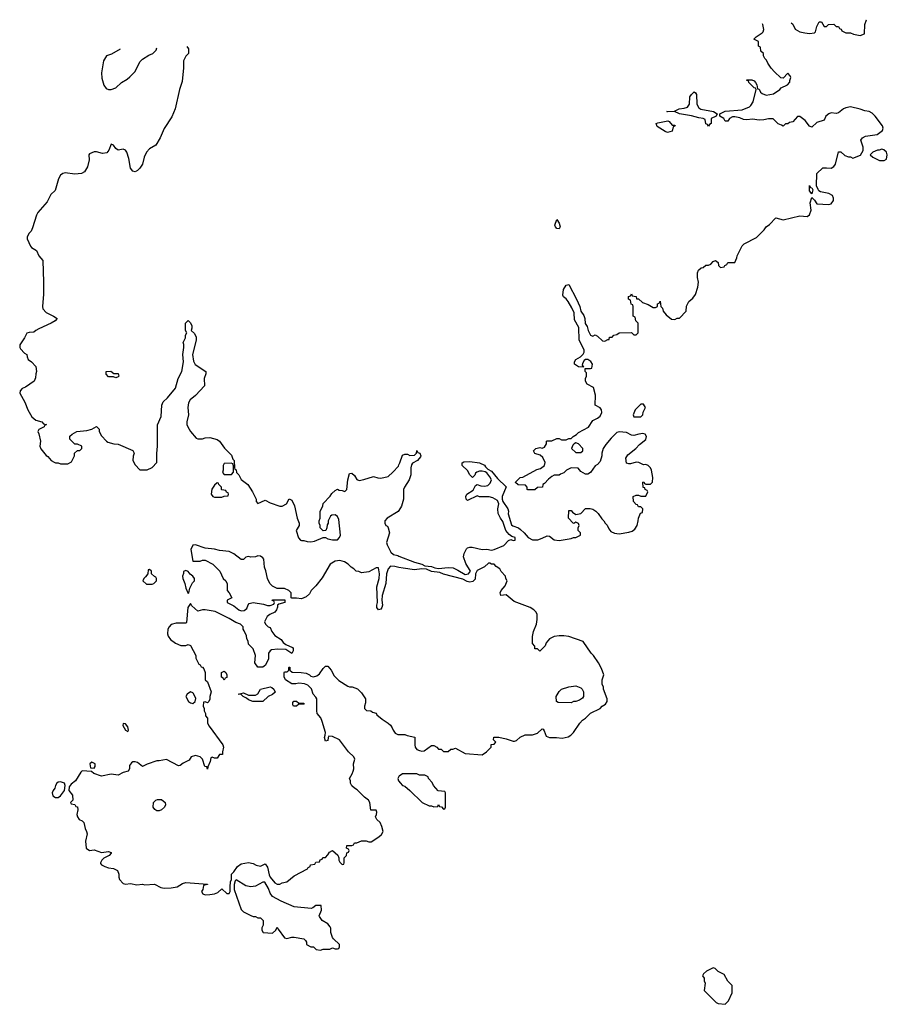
# Model space of a CAD drawing. Header units: inches. Extents: x 1980008 to 2252673, y 74414 to 260562.
# Tile 186 of 228: x 2166851 to 2174055, y 220894 to 229071. Entities that reach past the tile are written whole.
import ezdxf

# ---------------------------------------------------------------- set-up
doc = ezdxf.new("R2010")
doc.units = ezdxf.units.IN
doc.header["$MEASUREMENT"] = 0
doc.layers.add('C1262', color=7, linetype='Continuous')
doc.layers.add('C1272', color=7, linetype='Continuous')

msp = doc.modelspace()

# ---------------------------------------------------------------- linework, layer by layer
at = {"layer": 'C1262', "color": 5, "elevation": 60}
for points in [[(2168239.5, 228847.9), (2168252, 228830), (2168254, 228790), (2168230, 228768), (2168211.3, 228730), (2168210.9, 228670.9), (2168201, 228559), (2168178, 228490), (2168142.8, 228330), (2168114.9, 228265.1), (2168050, 228168), (2168018, 228090), (2167982, 228030), (2167930, 227998), (2167904.7, 227970), (2167886, 227930), (2167870.8, 227870), (2167850, 227839), (2167830, 227819), (2167810, 227808.7), (2167790, 227814), (2167770, 227838), (2167758.9, 227918.9), (2167741.2, 227970), (2167730, 227988.7), (2167710, 227995.3), (2167670, 227988), (2167650, 228002), (2167630, 228028.7), (2167610, 228038), (2167592.8, 227987.2), (2167574.4, 227965.6), (2167538.6, 227958.6), (2167490, 227973.2), (2167470, 227974), (2167430, 227958), (2167424.7, 227950), (2167427.1, 227907.1), (2167414, 227850), (2167390, 227806.6), (2167365.3, 227794.7), (2167310, 227788), (2167230, 227798.4), (2167210, 227794.5), (2167190, 227781.2), (2167174.9, 227750), (2167146.4, 227653.6), (2167110, 227618), (2167080.7, 227559.3), (2167002.8, 227470), (2166990, 227448), (2166958.8, 227341.2), (2166946, 227314), (2166930, 227298), (2166912.7, 227267.3), (2166912, 227250), (2166941, 227190), (2166950, 227178), (2166990, 227154), (2167010, 227111.3), (2167044, 227070), (2167048.4, 226890), (2167048.1, 226791.9), (2167041, 226690), (2167044.7, 226670), (2167070, 226638), (2167132, 226610), (2167162, 226590), (2167144.7, 226570), (2167111.3, 226550), (2167010, 226504), (2166984.7, 226490), (2166970, 226475.3), (2166930, 226474), (2166910, 226468), (2166890.9, 226429.1), (2166851.3, 226370), (2166851.3, 226350), (2166856.9, 226336.9), (2166890, 226302), (2166911, 226291), (2166912, 226270), (2166922, 226250), (2166950.7, 226230.7), (2166984.7, 226190), (2166991.3, 226150), (2166984.7, 226130), (2166983.6, 226096.4), (2166972, 226070), (2166899.8, 226020.2), (2166871.6, 226008.4), (2166854, 225990), (2166852, 225970), (2166895.3, 225895.3), (2166918, 225830), (2166951.6, 225771.6), (2166986.4, 225746.4), (2167034, 225730), (2167050, 225714), (2167074, 225710), (2167058, 225702), (2167054, 225690), (2167011.6, 225668.4), (2167002, 225650), (2167011, 225631), (2167022.8, 225570), (2167018, 225530), (2167026.4, 225506.4), (2167070, 225452), (2167083.6, 225443.6), (2167111.3, 225411.3), (2167136.9, 225396.9), (2167150, 225391.3), (2167171.2, 225391.1), (2167190, 225382), (2167250, 225382), (2167280.4, 225399.6), (2167288, 225410), (2167306, 225450), (2167306, 225470), (2167330, 225494), (2167350, 225494), (2167366, 225510), (2167366, 225530), (2167330, 225546), (2167310, 225546), (2167267.3, 225587.3), (2167267.3, 225612.7), (2167286, 225630), (2167326, 225650), (2167410, 225658.8), (2167449.2, 225670.8), (2167490, 225694), (2167511.6, 225671.6), (2167512, 225650), (2167530, 225614), (2167571.6, 225571.6), (2167583.6, 225563.6), (2167634, 225550), (2167670, 225546), (2167790, 225492), (2167802, 225470), (2167792.7, 225447.3), (2167792, 225410), (2167810, 225374), (2167850, 225334), (2167910, 225334), (2167950, 225352), (2167990, 225394), (2167989.1, 225469.1), (2167996.2, 225530), (2167994.6, 225705.4), (2168025.6, 225774.4), (2168032.3, 225870), (2168043.6, 225896.4), (2168079.3, 225930), (2168146, 226010), (2168166, 226090), (2168197.2, 226150), (2168212.7, 226230), (2168206, 226290), (2168214, 226350), (2168214, 226374), (2168208.7, 226391.3), (2168228, 226430), (2168228, 226450), (2168238, 226470), (2168228.7, 226490), (2168228.7, 226550), (2168250, 226572), (2168270, 226554), (2168282, 226530), (2168282, 226510), (2168274, 226490), (2168303.6, 226463.6), (2168315.3, 226435.3), (2168316, 226410), (2168286.8, 226290), (2168294, 226234), (2168307.7, 226207.7), (2168398, 226150), (2168396, 226130), (2168382, 226090), (2168386, 226030), (2168310.7, 225950), (2168266, 225914), (2168254, 225890), (2168248.4, 225851.6), (2168252.4, 225790), (2168240.5, 225730), (2168240.5, 225710), (2168248, 225690), (2168270, 225651), (2168316, 225596), (2168330.9, 225590.9), (2168369.1, 225590.9), (2168390, 225598.8), (2168430, 225601), (2168490, 225584.7), (2168511.3, 225570), (2168551.6, 225511.6), (2168610, 225454), (2168622, 225422), (2168631.3, 225410), (2168634, 225350), (2168638, 225338), (2168650, 225334), (2168652, 225310), (2168670, 225292), (2168690, 225251.3), (2168744.7, 225210), (2168784.7, 225150), (2168804.7, 225110), (2168814, 225090), (2168814, 225070), (2168830, 225054), (2168890, 225082), (2168930, 225058), (2169010, 225031.3), (2169030, 225031.3), (2169068, 225050), (2169090, 225092), (2169110, 225082), (2169133.2, 225033.2), (2169156, 224930), (2169171.2, 224888.9), (2169171.3, 224870), (2169146, 224830), (2169167.1, 224767.1), (2169182, 224750), (2169190, 224744.7), (2169210, 224744.7), (2169236.9, 224736.9), (2169270, 224736), (2169298.6, 224741.4), (2169370, 224772), (2169390, 224772), (2169410, 224761), (2169450, 224751), (2169490, 224752), (2169508, 224770), (2169515.3, 224790), (2169500.4, 224920.4), (2169490, 224946), (2169470, 224958), (2169443.6, 224956.4), (2169432, 224948), (2169412, 224910), (2169412, 224890), (2169403.6, 224876.4), (2169402, 224850), (2169392, 224830), (2169370, 224826), (2169346, 224850), (2169346, 224870), (2169338, 224890), (2169338, 224910), (2169346, 224930), (2169347.3, 224987.3), (2169367.3, 225032.7), (2169370, 225054), (2169430, 225114), (2169443.1, 225136.9), (2169470, 225162), (2169490, 225172), (2169503.6, 225163.6), (2169530, 225162), (2169550, 225152), (2169568, 225170), (2169577, 225250), (2169590, 225302), (2169610, 225304.7), (2169630, 225284.7), (2169650, 225251.3), (2169670, 225244.7), (2169710, 225251.3), (2169790, 225276), (2169825.4, 225265.4), (2169850, 225264.7), (2169910, 225278), (2169950, 225312), (2169995.5, 225364.5), (2170000, 225372.9)], [(2167684.7, 228825.9), (2167614.4, 228785.6), (2167572, 228770), (2167546, 228730), (2167530.7, 228629.3), (2167534, 228586), (2167550, 228526.8), (2167570, 228501), (2167590, 228491), (2167610, 228491.3), (2167650, 228504.7), (2167698, 228550), (2167743.1, 228576.9), (2167764.7, 228595.3), (2167810, 228642), (2167850, 228722), (2167870, 228742), (2167924.7, 228775.3), (2167958, 228790), (2167983.1, 228816.9), (2167990.9, 228838)], [(2170000, 224996.3), (2169993.4, 224986.6), (2169902, 224930), (2169882, 224910), (2169882, 224890), (2169891.6, 224871.6), (2169904.7, 224864.7), (2169912, 224850), (2169921, 224810), (2169898, 224730), (2169902, 224710), (2169932, 224650), (2169954, 224630), (2169990, 224620.7), (2170000, 224616.7)], [(2170000, 224522.5), (2169966, 224530), (2169930, 224532.3), (2169911, 224510), (2169897.3, 224470), (2169892.3, 224387.7), (2169861, 224290), (2169858.8, 224250), (2169862.8, 224210), (2169858.8, 224190), (2169850, 224175.3), (2169830, 224168.7), (2169817.2, 224190), (2169816, 224210), (2169820.9, 224230), (2169818, 224362), (2169836, 224430), (2169839, 224470), (2169830, 224518), (2169810, 224518), (2169750, 224486), (2169690, 224478), (2169667.3, 224487.3), (2169646, 224490), (2169626, 224510), (2169603.1, 224523.1), (2169578, 224550), (2169548, 224570), (2169510, 224579), (2169470, 224573.2), (2169430, 224548), (2169363.5, 224436.5), (2169310.6, 224369.4), (2169272, 224330), (2169256.9, 224303.1), (2169230, 224278), (2169190, 224262), (2169150, 224268), (2169110, 224266), (2169106, 224270), (2169106, 224310), (2169086, 224330), (2169050, 224346), (2168990, 224346), (2168950, 224366), (2168928.8, 224388.9), (2168908.8, 224428.9), (2168894.6, 224494.6), (2168883.1, 224523.1), (2168879, 224590), (2168870, 224602), (2168850, 224615.3), (2168830, 224617.2), (2168808.8, 224608.9), (2168770, 224608.7), (2168750, 224614), (2168730, 224608.7), (2168710, 224588.7), (2168690, 224588), (2168630, 224634), (2168590, 224654), (2168510, 224664), (2168470, 224674), (2168390, 224682), (2168310, 224708.7), (2168290, 224708), (2168271.3, 224670), (2168290, 224574), (2168350, 224574), (2168370, 224582), (2168390, 224582), (2168454, 224550), (2168490, 224514), (2168512, 224490), (2168542, 224430), (2168562, 224410), (2168572.7, 224387.3), (2168574, 224330), (2168591.6, 224311.6), (2168614, 224270), (2168574, 224250), (2168574, 224230), (2168630, 224202), (2168672, 224170), (2168690, 224162.8), (2168716.5, 224163.5), (2168738, 224182), (2168748.4, 224211.6), (2168758, 224222), (2168789.1, 224230.9), (2168876.9, 224216.9), (2168910, 224204.7), (2168930, 224204.7), (2168962, 224218), (2168966, 224230), (2168962, 224242), (2168947.3, 224247.3), (2168950, 224254), (2169052.7, 224252.7), (2169054, 224230), (2169002, 224218), (2168992, 224208), (2168992, 224192), (2168984.7, 224170), (2168971, 224150), (2168927.7, 224132.3), (2168905.2, 224114.8), (2168884.7, 224070), (2168891.6, 224051.6), (2168914, 224030), (2168930, 224022), (2168946, 223990), (2168970, 223958), (2169023.6, 223923.6), (2169039.6, 223899.6), (2169062, 223882), (2169116.9, 223856.9), (2169122, 223850), (2169122, 223830), (2169112, 223808), (2169062, 223842), (2168995.3, 223844.7), (2168943.5, 223836.5), (2168930.9, 223829.1), (2168918, 223810), (2168916.9, 223763.1), (2168892, 223710), (2168870, 223695.3), (2168830, 223695.3), (2168804, 223730), (2168808.7, 223790), (2168790, 223846), (2168750, 223886), (2168748, 223910), (2168738, 223930), (2168734.6, 223954.6), (2168716.4, 223996.4), (2168706, 224010), (2168706, 224030), (2168686, 224050), (2168644.7, 224064.7), (2168590, 224099), (2168475.5, 224155.5), (2168390, 224169), (2168370, 224168.7), (2168330, 224158), (2168282, 224202), (2168270, 224222), (2168246.8, 224190), (2168236, 224064), (2168230, 224058), (2168150, 224058), (2168110, 224048), (2168092, 224030), (2168082, 224010), (2168078, 223970), (2168084.7, 223950), (2168103.5, 223923.5), (2168146, 223894), (2168190, 223874), (2168230, 223874), (2168250, 223882), (2168270, 223874), (2168314, 223790), (2168314, 223770), (2168338, 223718), (2168350, 223714), (2168358, 223698), (2168370, 223694), (2168379.6, 223679.6), (2168391.3, 223650), (2168392, 223590), (2168410.9, 223570.9), (2168442, 223490), (2168431.3, 223450), (2168430.8, 223429.2), (2168422, 223410), (2168410, 223398), (2168390, 223406), (2168378, 223402), (2168374, 223370), (2168382, 223350), (2168382, 223330), (2168394, 223310), (2168394, 223290), (2168411.6, 223271.6), (2168412, 223230), (2168424.7, 223204.7), (2168538, 223050), (2168544.7, 223030), (2168534, 222990), (2168534, 222970), (2168510, 222968), (2168490, 222938), (2168470, 222938), (2168450, 222946), (2168438, 222942), (2168432, 222910), (2168412.7, 222867.3), (2168410, 222846), (2168406, 222866), (2168388.7, 222870), (2168368, 222930), (2168348.7, 222948.7), (2168310, 222959), (2168274, 222950), (2168258, 222922), (2168210, 222898), (2168183.6, 222876.4), (2168170, 222875.3), (2168070, 222928), (2168010, 222915.3), (2167990, 222915.3), (2167910, 222888.7), (2167870, 222868.7), (2167830, 222902), (2167810, 222908.7), (2167790, 222908), (2167779.6, 222900.4), (2167763.6, 222876.4), (2167762, 222850), (2167751.2, 222828.9), (2167710, 222818), (2167670, 222798), (2167610, 222804), (2167530, 222789.2), (2167468, 222810), (2167448.7, 222828.7), (2167370, 222834), (2167358, 222822), (2167316, 222750), (2167278.8, 222721.2), (2167261, 222699), (2167258, 222670), (2167290.8, 222630), (2167291.3, 222588.7), (2167274, 222570), (2167278, 222558), (2167310, 222552), (2167318, 222538), (2167330, 222534), (2167334, 222510), (2167326, 222470), (2167331.3, 222450), (2167344.7, 222430), (2167370, 222418), (2167382.8, 222402.8), (2167394.9, 222354.9), (2167406.8, 222330), (2167410.8, 222310), (2167398, 222250), (2167402, 222190), (2167431.6, 222171.6), (2167470, 222176), (2167530, 222154.8), (2167590, 222162), (2167610, 222154), (2167612, 222150), (2167594, 222130), (2167551.2, 222108.9), (2167532, 222090), (2167522, 222070), (2167523.6, 222063.6), (2167531.6, 222051.6), (2167558.8, 222038.8), (2167590, 222026.8), (2167630, 222021), (2167664.7, 222004.7), (2167675.3, 221975.3), (2167674, 221950), (2167680.7, 221930), (2167710, 221897.3), (2167730, 221890.6), (2167770, 221896), (2167824.9, 221884.9), (2167870, 221891), (2167890, 221886.8), (2167970, 221890.6), (2168024.1, 221864.1), (2168050, 221859.1), (2168110, 221862), (2168158, 221870), (2168202, 221898), (2168230, 221904.7), (2168412, 221892), (2168411.3, 221888.7), (2168378, 221882), (2168371.6, 221848.4), (2168362, 221830), (2168372, 221812), (2168390, 221802), (2168430, 221806), (2168470, 221812), (2168496.4, 221823.6), (2168530, 221854), (2168570, 221814), (2168590, 221814), (2168598, 221830), (2168598, 221870), (2168602, 221910), (2168608.7, 221930), (2168610, 221974), (2168630, 221994), (2168661.2, 222038.8), (2168690, 222062), (2168750, 222072), (2168790, 222064.7), (2168814, 222050), (2168850, 222042), (2168890, 222062), (2168910, 222034), (2168922, 221970), (2168931.2, 221951.1), (2168970, 221902), (2168990, 221892), (2169010, 221892), (2169030, 221902), (2169070, 221912), (2169130, 221962), (2169242, 222018), (2169246, 222030), (2169262, 222038), (2169267.3, 222052.7), (2169302, 222058), (2169310, 222074), (2169342, 222078), (2169347.3, 222092.7), (2169362, 222098), (2169367.3, 222112.7), (2169390, 222114), (2169410, 222134), (2169423.1, 222156.9), (2169448.4, 222171.6), (2169491.6, 222131.6), (2169502, 222110), (2169502, 222090), (2169510, 222074), (2169530, 222054), (2169542, 222058), (2169546, 222070), (2169546, 222110), (2169566, 222130), (2169567.3, 222152.7), (2169582, 222158), (2169586, 222170), (2169582, 222182), (2169566, 222190), (2169567.3, 222212.7), (2169610, 222214), (2169622, 222218), (2169630, 222234), (2169650, 222234), (2169690, 222252), (2169728.4, 222251.6), (2169750, 222242), (2169770, 222242), (2169834.6, 222285.4), (2169854.6, 222305.4), (2169868.7, 222330), (2169859, 222370), (2169843.1, 222403.1), (2169818, 222430), (2169806, 222450), (2169815.3, 222470), (2169818, 222490), (2169810, 222506), (2169767.3, 222507.3), (2169758, 222570), (2169748, 222590), (2169713.6, 222613.6), (2169654.6, 222674.6), (2169630, 222688), (2169608.8, 222708.9), (2169598, 222730), (2169598, 222750), (2169588.7, 222770), (2169612.9, 222807.1), (2169621.2, 222830), (2169625.2, 222850), (2169624, 222890), (2169632.7, 222930), (2169625.2, 222950), (2169582.7, 222990), (2169506, 223090), (2169450, 223118), (2169418, 223122), (2169411.3, 223108.7), (2169410, 223086), (2169390, 223078), (2169381.2, 223110), (2169389, 223130), (2169389.2, 223150), (2169363.2, 223243.2), (2169352.7, 223272.7), (2169322, 223310), (2169318, 223330), (2169318, 223430), (2169310, 223446), (2169288.4, 223468.4), (2169274, 223514), (2169243.1, 223543.1), (2169215.3, 223555.3), (2169170, 223562), (2169145.4, 223554.6), (2169110, 223555.3), (2169058, 223590), (2169047.3, 223612.7), (2169046, 223650), (2169050, 223654), (2169070, 223654), (2169078, 223662), (2169086, 223670), (2169086, 223690), (2169090, 223694), (2169094, 223694), (2169094, 223670), (2169112.7, 223652.7), (2169189, 223651), (2169230, 223642.8), (2169258, 223630), (2169270, 223618), (2169290, 223614.8), (2169319.3, 223620.7), (2169340.2, 223639.8), (2169370, 223682), (2169390, 223702), (2169410, 223702), (2169438, 223670), (2169462, 223622), (2169502, 223582), (2169576.9, 223536.9), (2169590, 223531.3), (2169610.9, 223530.9), (2169655.3, 223515.3), (2169690, 223482), (2169722, 223430), (2169723.6, 223396.4), (2169714, 223370), (2169714, 223350), (2169730, 223334), (2169768, 223332), (2169781, 223321), (2169810, 223311.3), (2169818, 223298), (2169862, 223262), (2169911.3, 223230), (2169930, 223211.3), (2169944.7, 223190), (2169951.3, 223170), (2169970, 223146), (2169990, 223136), (2170000, 223136)], [(2170000, 222786), (2169992, 222770), (2169998, 222750), (2170000, 222747)]]:
    msp.add_lwpolyline(points, dxfattribs=at)
for points in [[(2167650, 226098), (2167630, 226106), (2167590, 226106), (2167570, 226126), (2167568, 226150), (2167607.3, 226152.7), (2167632.7, 226132.7), (2167670, 226132), (2167674, 226110), (2167670, 226106)], [(2168607.3, 225387.3), (2168550, 225386), (2168542, 225370), (2168542, 225330), (2168534, 225310), (2168550, 225294), (2168610, 225294), (2168627.3, 225312.7), (2168627.3, 225367.3), (2168622, 225382)], [(2168490, 225226), (2168470, 225206), (2168447.3, 225172.7), (2168442, 225130), (2168454, 225110), (2168470, 225104.7), (2168530, 225104.7), (2168550, 225114), (2168582, 225118), (2168586, 225130), (2168582, 225142), (2168567.3, 225147.3), (2168562, 225162), (2168530, 225166), (2168526, 225170), (2168526, 225190), (2168506, 225210), (2168502, 225222)], [(2167930, 224506), (2167918, 224502), (2167914, 224470), (2167896.9, 224443.1), (2167882, 224430), (2167874, 224410), (2167903.6, 224383.6), (2167950, 224382), (2167966, 224390), (2167986, 224410), (2167986, 224430), (2167982, 224442), (2167970, 224446), (2167946, 224470), (2167946, 224490)], [(2168230, 224498), (2168212, 224488), (2168212, 224472), (2168202, 224450), (2168204.7, 224430), (2168222.8, 224390), (2168230.9, 224350.9), (2168250, 224304.7), (2168255.3, 224310), (2168264, 224350), (2168286.8, 224393.2), (2168302, 224410), (2168302, 224430), (2168289.1, 224449.1), (2168265.6, 224465.6), (2168250, 224488)], [(2168550, 223586), (2168542, 223602), (2168526, 223610), (2168526, 223650), (2168550, 223662), (2168562, 223650), (2168572, 223630), (2168572, 223608), (2168558, 223602)], [(2168270, 223488), (2168242, 223470), (2168232, 223450), (2168252, 223410), (2168270, 223398), (2168290, 223392), (2168308, 223410), (2168314.6, 223434.6), (2168295.5, 223475.5), (2168290, 223482)], [(2168870, 223408), (2168786, 223410), (2168750, 223422), (2168735.3, 223435.3), (2168706, 223450), (2168690, 223466), (2168666, 223470), (2168710, 223482), (2168750, 223462), (2168810, 223462), (2168828.4, 223471.6), (2168850, 223512), (2168930, 223531), (2168945.4, 223525.4), (2168962, 223510), (2168972.7, 223487.3), (2168950, 223466), (2168914, 223450)], [(2169170, 223394), (2169210, 223394), (2169214, 223390), (2169210, 223386), (2169170, 223386), (2169150, 223368.7), (2169126, 223370), (2169120.4, 223380.4), (2169120.4, 223399.6), (2169128.4, 223411.6), (2169150, 223412)], [(2167710, 223226), (2167708.4, 223210), (2167730, 223171), (2167750, 223160.7), (2167755.6, 223170), (2167750, 223199.3), (2167730, 223222.7)], [(2167450, 222906), (2167434, 222890), (2167438, 222858), (2167470, 222854), (2167478, 222870), (2167478, 222890)], [(2167190, 222741.2), (2167170, 222739.3), (2167158.8, 222730), (2167148.5, 222711.5), (2167144, 222690), (2167128, 222670), (2167122, 222650), (2167126.6, 222626.6), (2167150, 222610.8), (2167170, 222610.8), (2167190, 222626), (2167222, 222670), (2167228, 222710), (2167222, 222730)], [(2167990, 222501.2), (2167972.5, 222512.5), (2167959, 222530), (2167961.2, 222570), (2167982, 222590), (2167994.4, 222594.4), (2168030, 222594), (2168058.8, 222570), (2168060.7, 222550), (2168054.8, 222530), (2168030, 222509.2), (2168010, 222501.2)], [(2168650, 221928), (2168641, 221919), (2168631.2, 221888.9), (2168631.6, 221848.4), (2168690, 221682), (2168710, 221662), (2168771.3, 221631.3), (2168790, 221622), (2168810, 221622), (2168830, 221612), (2168850, 221612), (2168874, 221590), (2168874, 221550), (2168862, 221530), (2168862, 221510), (2168874, 221490), (2168950, 221484.7), (2168978, 221510), (2168990, 221534), (2168996.9, 221516.9), (2169050, 221446.8), (2169070, 221441), (2169110, 221451), (2169130, 221451), (2169210, 221438), (2169224.7, 221424.7), (2169232, 221410), (2169234, 221390), (2169270, 221372), (2169291.6, 221371.6), (2169314, 221350), (2169350, 221344.7), (2169370, 221352), (2169427.3, 221352.7), (2169450, 221362), (2169470, 221354), (2169490, 221354), (2169502, 221358), (2169506, 221370), (2169506, 221390), (2169456.4, 221436.4), (2169448, 221450), (2169435.3, 221490), (2169434.6, 221525.4), (2169430, 221538), (2169410, 221562), (2169362, 221590), (2169342, 221622), (2169339, 221630), (2169356.4, 221676.4), (2169355.3, 221715.3), (2169310, 221715.3), (2169285.4, 221694.6), (2169271, 221689), (2169130, 221702.7), (2169022, 221750), (2168950, 221788), (2168930, 221818), (2168916.5, 221856.5), (2168887.3, 221907.3), (2168870, 221908), (2168810, 221874), (2168771.2, 221868.9), (2168730, 221879)]]:
    msp.add_lwpolyline(points, close=True, dxfattribs=at)
at = {"layer": 'C1272', "color": 5, "elevation": 60}
for points in [[(2173257, 229046.4), (2173270, 229034), (2173291.6, 228991.6), (2173330, 228971.3), (2173370, 228961), (2173410, 228956), (2173450, 228961), (2173459, 228970), (2173470, 229014), (2173490, 229054), (2173510, 229054), (2173530, 229014), (2173550, 229014), (2173568.4, 229031.6), (2173610, 229034), (2173630, 229014), (2173650, 229014), (2173658, 228998), (2173672.7, 228992.7), (2173678, 228978), (2173710, 228962), (2173750, 228962), (2173774, 228950), (2173830, 228941), (2173867.3, 228952.7), (2173868, 229030), (2173882, 229070), (2173882, 229071.1)], [(2170000, 224616.7), (2170130, 224565.5), (2170191.3, 224550), (2170214.4, 224534.4), (2170272, 224530), (2170298.5, 224518.5), (2170330, 224512.7), (2170410, 224523), (2170450, 224518.8), (2170490, 224500.7), (2170550, 224464), (2170579, 224470), (2170595.3, 224490), (2170554.8, 224554.8), (2170537.2, 224610), (2170542.7, 224637.3), (2170562, 224678), (2170570, 224684.7), (2170588.8, 224691.1), (2170608.8, 224691.1), (2170690, 224670.6), (2170730, 224673), (2170770, 224666.8), (2170790, 224670.6), (2170870, 224705.5), (2170910, 224744.7), (2170930, 224754), (2170950, 224744.7), (2170966, 224750), (2170966, 224770), (2170938, 224778), (2170916.4, 224796.4), (2170889, 224830), (2170863.2, 224903.2), (2170844, 224930), (2170825.2, 224970), (2170821.2, 225010), (2170829, 225050), (2170818.6, 225078.6), (2170780.2, 225100.2), (2170750, 225109), (2170670, 225108), (2170650, 225118), (2170570, 225078), (2170558, 225090), (2170555.3, 225110), (2170564, 225130), (2170617.2, 225162.8), (2170636.4, 225203.6), (2170650, 225212), (2170680.7, 225200.7), (2170710, 225196), (2170737.2, 225202.8), (2170758, 225222), (2170768, 225250), (2170755.3, 225275.3), (2170729, 225309), (2170716.4, 225316.4), (2170690, 225322), (2170670, 225322), (2170646.4, 225313.6), (2170636, 225304), (2170630, 225288), (2170610, 225268.7), (2170588, 225290), (2170570, 225326), (2170526, 225370), (2170526, 225390), (2170540.4, 225399.6), (2170590, 225402), (2170670, 225391.3), (2170710, 225371.3), (2170718, 225358), (2170739.6, 225339.6), (2170770, 225322), (2170819.6, 225259.6), (2170891.2, 225191.1), (2170858, 225110), (2170858, 225090), (2170862, 225070), (2170904.7, 225010), (2170911, 224990), (2170906.4, 224966.4), (2170936, 224876), (2170946.4, 224866.4), (2170992, 224850), (2171010, 224838), (2171041, 224810), (2171072, 224770), (2171110, 224751.3), (2171152.7, 224752.7), (2171190, 224764.7), (2171230, 224784.7), (2171250, 224781), (2171290, 224751), (2171330, 224746), (2171430, 224762.8), (2171450, 224771), (2171470, 224771.3), (2171508, 224790), (2171508, 224810), (2171488, 224830), (2171488, 224852), (2171498, 224870), (2171490, 224886), (2171470, 224898), (2171452, 224888), (2171446, 224890), (2171408, 224930), (2171410, 224994), (2171430, 224994), (2171441, 224981), (2171470, 224962), (2171510, 224971.3), (2171550, 225011.3), (2171589.2, 225010.8), (2171610, 225004.9), (2171634.8, 224990), (2171654.8, 224970), (2171684.5, 224924.5), (2171702, 224910), (2171712, 224890), (2171730, 224872), (2171742, 224842), (2171759.8, 224819.8), (2171790, 224806.8), (2171830, 224802), (2171910, 224814), (2171936.6, 224823.4), (2171960.2, 224839.8), (2171978, 224870), (2171988, 224910), (2171988.4, 224931.6), (2172000.4, 224959.6), (2172007.3, 224972.7), (2172022, 224978), (2172026, 225010), (2172010, 225026), (2171990, 225026), (2171982, 225042), (2171970, 225046), (2171948.8, 225068.9), (2171946, 225110), (2171970, 225122), (2171990, 225122), (2172010, 225114), (2172050, 225114), (2172066, 225150), (2172062, 225162), (2172046, 225170), (2172042, 225182), (2172027.3, 225187.3), (2172026, 225230), (2172032.7, 225232.7), (2172038, 225218), (2172050, 225214), (2172090, 225214), (2172106, 225230), (2172108, 225270), (2172098, 225330), (2172088, 225350), (2172070, 225368), (2172050, 225378), (2172030, 225375.3), (2171992.3, 225392.3), (2171970, 225395.1), (2171923.1, 225383.1), (2171910, 225382), (2171890, 225388), (2171884, 225430), (2171902, 225458), (2171968, 225510), (2171998, 225542), (2172050, 225586), (2172057.2, 225610), (2172046, 225630), (2172026.8, 225633.2), (2171991.2, 225628.9), (2171950, 225618), (2171930, 225622), (2171890, 225644), (2171830, 225648.7), (2171810, 225642), (2171763.4, 225596.6), (2171717.3, 225542.7), (2171696, 225510), (2171686, 225470), (2171686, 225450), (2171670, 225402), (2171650, 225378), (2171630, 225366), (2171592, 225310), (2171570, 225298), (2171550, 225298), (2171510, 225318), (2171487.3, 225347.3), (2171430, 225348), (2171391, 225329), (2171370, 225308), (2171342, 225298), (2171330, 225288), (2171290, 225288), (2171270, 225278), (2171243.5, 225256.5), (2171210, 225218), (2171194, 225210), (2171191.2, 225188.9), (2171150, 225186), (2171127.3, 225167.3), (2171070, 225166), (2171066, 225170), (2171066, 225190), (2171050, 225206), (2170990, 225208), (2170968.4, 225228.4), (2170968.4, 225231.6), (2171006, 225270), (2171030, 225272), (2171145.6, 225334.4), (2171176.5, 225343.5), (2171208.7, 225370), (2171213.6, 225393.6), (2171195.5, 225435.5), (2171173.6, 225453.6), (2171130, 225468.7), (2171118, 225490), (2171138, 225510), (2171170, 225518), (2171190, 225512), (2171210, 225522), (2171226, 225550), (2171226, 225570), (2171230, 225574), (2171270, 225574), (2171310, 225592), (2171330, 225592), (2171350, 225582), (2171390, 225582), (2171410, 225592), (2171430, 225594), (2171446, 225610), (2171474.6, 225625.4), (2171490, 225642), (2171572.9, 225687.1), (2171610, 225742), (2171650, 225761), (2171670, 225778), (2171685.2, 225810), (2171682, 225830), (2171670, 225848), (2171629.2, 225869.2), (2171632.5, 225952.5), (2171615.3, 226015.3), (2171563.1, 226043.1), (2171548.8, 226068.9), (2171548.8, 226091.1), (2171558, 226110), (2171558, 226138), (2171546, 226150), (2171546, 226174), (2171590, 226174), (2171602, 226178), (2171608, 226210), (2171592.7, 226232.7), (2171570, 226248), (2171550, 226248), (2171539.6, 226240.4), (2171523.6, 226216.4), (2171522, 226202), (2171534, 226186), (2171490, 226188), (2171458, 226210), (2171458, 226230), (2171468.7, 226250), (2171508.4, 226271.6), (2171530, 226294), (2171538, 226310), (2171538, 226330), (2171498, 226410), (2171493.6, 226513.6), (2171459, 226579), (2171455.5, 226635.5), (2171437.2, 226677.2), (2171406, 226730), (2171390, 226753.2), (2171366, 226770), (2171362, 226782), (2171366.6, 226830), (2171390, 226866.8), (2171410, 226871.3), (2171474, 226750), (2171502.8, 226690), (2171511.3, 226650), (2171534.8, 226614.8), (2171542.8, 226590), (2171547.3, 226547.3), (2171562, 226522), (2171571.3, 226490), (2171590, 226452), (2171610, 226442), (2171630, 226454), (2171650, 226442), (2171690, 226404.7), (2171710, 226402), (2171734, 226414), (2171746, 226414), (2171750, 226434), (2171770, 226434), (2171786, 226450), (2171810, 226458), (2171830, 226471.3), (2171932, 226472), (2171950, 226454), (2171970, 226454), (2171986, 226470), (2171986, 226550), (2171966, 226570), (2171962, 226602), (2171946, 226610), (2171946, 226690), (2171942, 226702), (2171927.3, 226707.3), (2171922, 226742), (2171906, 226750), (2171907.3, 226772.7), (2171922, 226778), (2171930, 226794), (2171938, 226778), (2171970, 226772), (2171974, 226754), (2171990, 226752), (2172022, 226722), (2172070, 226704.7), (2172110, 226682), (2172130, 226682), (2172146, 226690), (2172148.4, 226711.6), (2172162, 226718), (2172170, 226734), (2172174, 226690), (2172190, 226674), (2172194, 226650), (2172219.6, 226619.6), (2172263.6, 226583.6), (2172290, 226582), (2172310, 226592), (2172330, 226592), (2172386, 226650), (2172388.4, 226691.6), (2172406, 226730), (2172440.4, 226759.6), (2172462, 226790), (2172482, 226850), (2172488, 226890), (2172478, 226930), (2172478, 226970), (2172488.8, 226991.1), (2172508.8, 227011.1), (2172527.3, 227012.7), (2172548.4, 227031.6), (2172570, 227032), (2172590, 227042), (2172610, 227062), (2172630, 227072), (2172650, 227054), (2172654, 227030), (2172670, 227014), (2172702, 227018), (2172706, 227030), (2172722, 227038), (2172730, 227054), (2172790, 227054), (2172807.3, 227092.7), (2172808, 227110), (2172850, 227194), (2172866, 227210), (2172970, 227262), (2173032.9, 227327.1), (2173049.3, 227350.7), (2173078, 227370), (2173130, 227424.7), (2173190, 227407.7), (2173330, 227443), (2173390, 227438), (2173409.2, 227450), (2173423.7, 227490), (2173415.3, 227550), (2173430, 227594), (2173451.3, 227571.3), (2173470, 227542), (2173570, 227536), (2173590, 227541), (2173609.2, 227570), (2173609.2, 227590), (2173601.2, 227610), (2173570, 227629), (2173500.4, 227640.4), (2173486, 227650), (2173480.4, 227660.4), (2173468, 227690), (2173470, 227794), (2173520.4, 227839.6), (2173550, 227842), (2173590, 227838), (2173610, 227851.3), (2173624, 227870), (2173650, 227974), (2173670, 227974), (2173703.6, 227943.6), (2173732.7, 227932.7), (2173750, 227932), (2173770, 227922), (2173834, 227946), (2173855.3, 227984.7), (2173853.6, 228013.6), (2173835.3, 228070), (2173848, 228090), (2173875.5, 228104.5), (2173970, 228118.8), (2174015.3, 228150), (2174022, 228170), (2174015.3, 228190), (2173954, 228270), (2173930, 228294), (2173906, 228310), (2173870, 228314), (2173829.1, 228329.1), (2173750, 228348.7), (2173710, 228339), (2173692, 228330), (2173650, 228297.2), (2173630, 228293.2), (2173590, 228297.2), (2173570, 228289), (2173546, 228270), (2173530, 228238), (2173470, 228218), (2173430, 228178), (2173410, 228188), (2173372.7, 228232.7), (2173330, 228268), (2173310, 228268), (2173270, 228222), (2173243.6, 228216.4), (2173230, 228206), (2173210, 228206), (2173190, 228186), (2173176.4, 228196.4), (2173150, 228206), (2173107.3, 228247.3), (2173070, 228248.7), (2173030, 228239.3), (2172990, 228236.2), (2172936.3, 228243.7), (2172890, 228239.5), (2172862.5, 228242.5), (2172830, 228257.2), (2172790, 228265.1), (2172770, 228263.6), (2172744.7, 228250), (2172730, 228228), (2172710, 228228), (2172699, 228250), (2172666, 228270), (2172666, 228290), (2172708.3, 228311.7), (2172850, 228323), (2172910, 228347.3), (2172921.5, 228358.5), (2172941.2, 228390), (2172966, 228490), (2172962, 228502), (2172950, 228506), (2172906, 228550), (2172902, 228562), (2172890, 228566), (2172890, 228572), (2172930, 228572), (2172950, 228562), (2172962, 228550), (2172972, 228530), (2172978, 228498), (2172990, 228494), (2173002, 228470), (2173016.9, 228456.9), (2173050, 228444.7), (2173110, 228456), (2173162, 228490), (2173174.6, 228505.4), (2173226, 228530), (2173247.3, 228552.7), (2173247.3, 228567.3), (2173255.3, 228590), (2173250, 228606), (2173230, 228626), (2173190, 228586), (2173170, 228588), (2173118, 228638), (2173090, 228668), (2173062, 228710), (2173053.6, 228733.6), (2173038, 228750), (2173028, 228770), (2173026, 228790), (2173006, 228810), (2173002, 228842), (2172986, 228850), (2172986, 228890), (2172946, 228910), (2172966, 228930), (2173017.5, 228962.5), (2173024, 228970), (2173029, 228990), (2173021.2, 229030), (2173018.5, 229036.9)], [(2170000, 225372.9), (2170009, 225390), (2170030, 225454), (2170050, 225462), (2170070, 225462), (2170090, 225452), (2170130, 225454), (2170146, 225470), (2170150, 225494), (2170158, 225478), (2170174, 225470), (2170182, 225450), (2170179.6, 225440.4), (2170154, 225410), (2170111.6, 225388.4), (2170105.4, 225374.6), (2170098, 225350), (2170098, 225290), (2170086, 225250), (2170046, 225190), (2170038.8, 225170), (2170038.8, 225090), (2170022.8, 225030), (2170000, 224996.3)], [(2170000, 223136), (2170050, 223136), (2170067.5, 223127.5), (2170131.3, 223111.3), (2170131, 223050), (2170136, 223030), (2170150, 223011.3), (2170170, 223001), (2170190, 222996), (2170210, 222998), (2170270, 223042), (2170290, 223042), (2170314, 223030), (2170330, 223014), (2170350, 223014), (2170370, 222994), (2170410, 222994), (2170430, 223012), (2170447.3, 223012.7), (2170470, 223022), (2170550, 222978), (2170690, 222964.7), (2170726, 222990), (2170766, 223030), (2170767.3, 223052.7), (2170790, 223054), (2170806, 223070), (2170786, 223090), (2170788, 223112), (2170830, 223111.3), (2170890, 223098), (2170950, 223078), (2170960.4, 223079.6), (2170976.4, 223083.6), (2171007.3, 223112.7), (2171048.4, 223131.6), (2171110, 223132), (2171150, 223146.8), (2171190, 223182), (2171198, 223178), (2171205.4, 223165.4), (2171222, 223122), (2171250, 223111), (2171309.1, 223110.9), (2171356.5, 223103.5), (2171404.7, 223115.3), (2171428, 223130), (2171450, 223152), (2171502, 223230), (2171525.6, 223254.4), (2171550, 223271.3), (2171590, 223311.3), (2171670, 223352), (2171688.8, 223371.1), (2171714.6, 223385.4), (2171728, 223410), (2171728, 223430), (2171698, 223510), (2171698, 223530), (2171688, 223550), (2171688.7, 223590), (2171702, 223630), (2171683.1, 223683.1), (2171658, 223730), (2171615.3, 223790), (2171595.3, 223810), (2171530, 223908), (2171410, 223948.7), (2171370, 223955.3), (2171330, 223955.3), (2171290, 223948), (2171251.6, 223928.4), (2171223.6, 223896.4), (2171214, 223870), (2171170, 223826), (2171150, 223846), (2171130, 223846), (2171127.3, 223867.3), (2171108.7, 223890), (2171108.4, 223948.4), (2171118, 223990), (2171142, 224050), (2171148.8, 224091.1), (2171149, 224130), (2171139, 224150), (2171121.2, 224170), (2171089, 224190), (2170958, 224238), (2170890, 224294), (2170846, 224290), (2170842, 224310), (2170849, 224330), (2170882, 224370), (2170898, 224410), (2170888, 224430), (2170886, 224450), (2170848.8, 224488.9), (2170838, 224510), (2170808.8, 224528.9), (2170790, 224548), (2170770, 224548), (2170756.4, 224556.4), (2170743.6, 224556.4), (2170711.6, 224528.4), (2170650, 224498), (2170636, 224470), (2170634.2, 224425.8), (2170615.1, 224404.9), (2170590, 224399.6), (2170566.2, 224406.2), (2170530, 224426), (2170370, 224467), (2170338.9, 224478.9), (2170269.5, 224489.5), (2170230, 224509), (2170190, 224509.2), (2170130, 224501.2), (2170034.8, 224514.8), (2170000, 224522.5)], [(2170000, 222747), (2170010, 222732), (2170030, 222712), (2170050, 222704.7), (2170090.8, 222670.8), (2170194, 222570), (2170250, 222542), (2170270, 222542), (2170290, 222534), (2170322, 222538), (2170330, 222554), (2170338, 222538), (2170352.7, 222532.7), (2170370, 222514), (2170382, 222518), (2170386, 222530), (2170386, 222650), (2170382, 222662), (2170327.3, 222667.3), (2170286, 222710), (2170276.4, 222736.4), (2170246, 222770), (2170242, 222782), (2170216.4, 222796.4), (2170170, 222798), (2170150, 222808), (2170030, 222808), (2170002, 222790), (2170000, 222786)]]:
    msp.add_lwpolyline(points, dxfattribs=at)
for points in [[(2172570, 228188), (2172562, 228202), (2172547.3, 228207.3), (2172542, 228242), (2172526, 228250), (2172490, 228255.3), (2172430, 228274), (2172329.1, 228289.1), (2172287.3, 228307.3), (2172230, 228306), (2172226, 228310), (2172287.3, 228312.7), (2172326, 228330), (2172370, 228336), (2172395.5, 228344.5), (2172414, 228370), (2172415.3, 228430), (2172428.7, 228450), (2172452, 228472), (2172463.6, 228463.6), (2172470.9, 228450.9), (2172474.8, 228370), (2172490, 228338), (2172507.3, 228327.3), (2172612, 228310), (2172642, 228290), (2172634, 228270), (2172592, 228250), (2172594, 228210), (2172578, 228202)], [(2172270, 228194), (2172290, 228194), (2172294, 228190), (2172278, 228182), (2172270, 228146), (2172230, 228134), (2172210, 228142.7), (2172145.4, 228185.4), (2172137.2, 228210), (2172150, 228215.8), (2172234, 228230), (2172244.7, 228224.7)], [(2174010, 227995.3), (2173987.3, 227987.3), (2173972.7, 227987.3), (2173934, 227970), (2173914, 227950), (2173934, 227930), (2173990, 227902), (2174030, 227902), (2174050, 227914), (2174055.3, 227950), (2174048, 227970), (2174026, 227990)], [(2173430, 227626), (2173409.2, 227650), (2173410, 227694), (2173418, 227678), (2173430, 227674), (2173436.9, 227656.9)], [(2171330, 227334), (2171310, 227337.2), (2171299.3, 227350), (2171295.3, 227364.7), (2171310, 227412), (2171330, 227382), (2171339.1, 227350)], [(2172030, 225878), (2172010, 225878), (2171962, 225830), (2171944.7, 225790), (2171950, 225774), (2172010, 225774), (2172026, 225790), (2172028.4, 225811.6), (2172048, 225850)], [(2171470, 225558), (2171454, 225550), (2171443.6, 225536.4), (2171434, 225510), (2171470, 225478), (2171510, 225478), (2171528, 225490), (2171528, 225510), (2171490, 225548)], [(2171430, 223398), (2171321.2, 223401.2), (2171308.7, 223410), (2171305.2, 223450), (2171330, 223492), (2171350, 223511.3), (2171410, 223531.3), (2171470, 223538), (2171510, 223522), (2171522, 223510), (2171532, 223490), (2171532, 223450), (2171523.6, 223436.4), (2171499.8, 223420.2), (2171470, 223408), (2171450, 223408)], [(2172610, 221198), (2172554, 221170), (2172530, 221146), (2172522, 221130), (2172534, 221110), (2172534, 221090), (2172542, 221070), (2172534, 221010), (2172634, 220910), (2172650, 220902), (2172710, 220894), (2172736.4, 220923.6), (2172766, 220990), (2172766, 221050), (2172730, 221086), (2172700.4, 221140.4), (2172650, 221166), (2172626, 221190)]]:
    msp.add_lwpolyline(points, close=True, dxfattribs=at)

doc.saveas('drawing.dxf')
